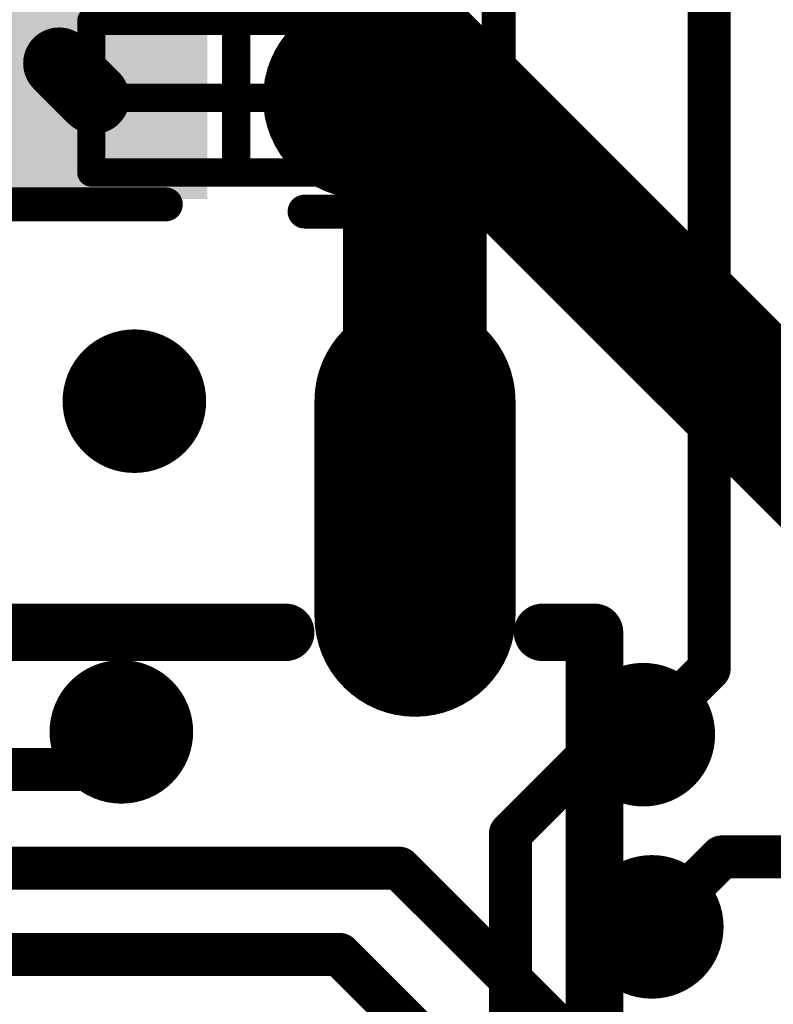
# Model space of a CAD drawing. Header units: millimetres. Extents: x 193.1 to 221.5, y 88 to 119.5.
# Tile 10 of 36: x 201.5 to 204.2, y 98.7 to 102.2. Entities that reach past the tile are written whole.
import ezdxf

# ---------------------------------------------------------------- set-up
doc = ezdxf.new("R2010")
doc.units = ezdxf.units.MM
for name, color, linetype in [('BottomLayer', 5, 'Continuous'), ('BottomOverlay', 54, 'Continuous'), ('BottomPaste', 16, 'Continuous'), ('BottomSolder', 6, 'Continuous'), ('Mechanical13', 56, 'Continuous'), ('Mechanical15', 56, 'Continuous'), ('MultiLayer', 9, 'Continuous'), ('TopLayer', 1, 'Continuous'), ('ViaHoleLayer', 16, 'Continuous')]:
    doc.layers.add(name, color=color, linetype=linetype)

# ---------------------------------------------------------------- blocks, each defined once
blk = doc.blocks.new('SOT_23_5_B_38')
at = {"layer": 'BottomLayer', "const_width": 0.508}
blk.add_lwpolyline([(0, -2.921), (0, -2.159)], dxfattribs=at)
at = {"layer": 'BottomLayer', "const_width": 0.254}
for points in [[(-0.127, -2.159, 1), (0.127, -2.159, 1)], [(-0.127, -2.921, 1), (0.127, -2.921, 1)]]:
    blk.add_lwpolyline(points, format="xyb", close=True, dxfattribs=at)
at = {"layer": 'BottomOverlay', "const_width": 0.2032}
for points in [[(-0.635, -0.508), (-0.635, -2.102)], [(-0.451, -2.102), (-0.635, -2.102)], [(1.454, -2.102), (0.4572, -2.102)]]:
    blk.add_lwpolyline(points, dxfattribs=at)
at = {"layer": 'BottomOverlay', "const_width": 0.1016}
for points in [[(-0.6858, -2.102, 1), (-0.5842, -2.102, 1)], [(-0.6858, -2.102, 1), (-0.5842, -2.102, 1)], [(-0.5018, -2.102, 1), (-0.4002, -2.102, 1)], [(0.4064, -2.102, 1), (0.508, -2.102, 1)], [(1.4032, -2.102, 1), (1.5048, -2.102, 1)]]:
    blk.add_lwpolyline(points, format="xyb", close=True, dxfattribs=at)
at = {"layer": 'BottomPaste', "const_width": 0.508}
blk.add_lwpolyline([(0, -2.921), (0, -2.159)], dxfattribs=at)
at = {"layer": 'BottomPaste', "const_width": 0.254}
for points in [[(-0.127, -2.159, 1), (0.127, -2.159, 1)], [(-0.127, -2.921, 1), (0.127, -2.921, 1)]]:
    blk.add_lwpolyline(points, format="xyb", close=True, dxfattribs=at)
at = {"layer": 'BottomSolder', "const_width": 0.7112}
blk.add_lwpolyline([(0, -2.921), (0, -2.159)], dxfattribs=at)
at = {"layer": 'BottomSolder', "const_width": 0.3556}
for points in [[(-0.1778, -2.159, 1), (0.1778, -2.159, 1)], [(-0.1778, -2.921, 1), (0.1778, -2.921, 1)]]:
    blk.add_lwpolyline(points, format="xyb", close=True, dxfattribs=at)
blk = doc.blocks.new('R0402_B_68')
at = {"layer": 'BottomLayer', "const_width": 0.51}
blk.add_lwpolyline([(-0.0407, -0.5316), (-0.0407, -0.4416)], dxfattribs=at)
at = {"layer": 'BottomLayer', "const_width": 0.255}
for points in [[(-0.1682, -0.4416, 1), (0.0868, -0.4416, 1)], [(-0.1682, -0.5316, 1), (0.0868, -0.5316, 1)]]:
    blk.add_lwpolyline(points, format="xyb", close=True, dxfattribs=at)
at = {"layer": 'BottomLayer'}
blk.add_solid([(-0.2957, 0.8134), (-0.2957, 0.2134), (0.2143, 0.8134), (0.2143, 0.2134)], dxfattribs=at)
at = {"layer": 'BottomOverlay', "const_width": 0.12}
for points in [[(-0.4169, 0.9454), (0.3609, 0.9454)], [(-0.4169, 0.9454), (-0.4169, 0.2588)], [(0.3609, 0.9454), (0.3609, 0.2588)], [(-0.4423, -0.232), (-0.4423, -0.9186)], [(0.3355, -0.232), (0.3355, -0.9186)], [(-0.4423, -0.9186), (0.3355, -0.9186)]]:
    blk.add_lwpolyline(points, dxfattribs=at)
at = {"layer": 'BottomOverlay', "const_width": 0.06}
for points in [[(-0.4469, 0.9454, 1), (-0.3869, 0.9454, 1)], [(-0.4469, 0.9454, 1), (-0.3869, 0.9454, 1)], [(0.3309, 0.9454, 1), (0.3909, 0.9454, 1)], [(0.3309, 0.9454, 1), (0.3909, 0.9454, 1)], [(-0.4469, 0.2588, 1), (-0.3869, 0.2588, 1)], [(0.3309, 0.2588, 1), (0.3909, 0.2588, 1)], [(-0.4723, -0.232, 1), (-0.4123, -0.232, 1)], [(0.3055, -0.232, 1), (0.3655, -0.232, 1)], [(-0.4723, -0.9186, 1), (-0.4123, -0.9186, 1)], [(-0.4723, -0.9186, 1), (-0.4123, -0.9186, 1)], [(0.3055, -0.9186, 1), (0.3655, -0.9186, 1)], [(0.3055, -0.9186, 1), (0.3655, -0.9186, 1)]]:
    blk.add_lwpolyline(points, format="xyb", close=True, dxfattribs=at)
at = {"layer": 'BottomPaste', "const_width": 0.51}
blk.add_lwpolyline([(-0.0407, -0.5316), (-0.0407, -0.4416)], dxfattribs=at)
at = {"layer": 'BottomPaste', "const_width": 0.255}
for points in [[(-0.1682, -0.4416, 1), (0.0868, -0.4416, 1)], [(-0.1682, -0.5316, 1), (0.0868, -0.5316, 1)]]:
    blk.add_lwpolyline(points, format="xyb", close=True, dxfattribs=at)
at = {"layer": 'BottomPaste'}
blk.add_solid([(-0.2957, 0.8134), (-0.2957, 0.2134), (0.2143, 0.8134), (0.2143, 0.2134)], dxfattribs=at)
at = {"layer": 'BottomSolder', "const_width": 0.7132}
blk.add_lwpolyline([(-0.0407, -0.5316), (-0.0407, -0.4416)], dxfattribs=at)
at = {"layer": 'BottomSolder', "const_width": 0.3566}
for points in [[(-0.219, -0.4416, 1), (0.1376, -0.4416, 1)], [(-0.219, -0.5316, 1), (0.1376, -0.5316, 1)]]:
    blk.add_lwpolyline(points, format="xyb", close=True, dxfattribs=at)
at = {"layer": 'BottomSolder'}
blk.add_solid([(-0.3973, 0.915), (-0.3973, 0.1118), (0.3159, 0.915), (0.3159, 0.1118)], dxfattribs=at)
at = {"layer": 'Mechanical13', "const_width": 0.1}
for points in [[(-0.3041, 0.5222), (-0.3041, -0.4866)], [(-0.3041, 0.5222), (0.2327, 0.5222)], [(0.2327, 0.5222), (0.2327, -0.4866)], [(-0.3041, -0.4866), (0.2327, -0.4866)]]:
    blk.add_lwpolyline(points, dxfattribs=at)
at = {"layer": 'Mechanical13', "const_width": 0.05}
for points in [[(-0.3291, 0.5222, 1), (-0.2791, 0.5222, 1)], [(-0.3291, 0.5222, 1), (-0.2791, 0.5222, 1)], [(0.2077, 0.5222, 1), (0.2577, 0.5222, 1)], [(0.2077, 0.5222, 1), (0.2577, 0.5222, 1)], [(-0.3291, -0.4866, 1), (-0.2791, -0.4866, 1)], [(-0.3291, -0.4866, 1), (-0.2791, -0.4866, 1)], [(0.2077, -0.4866, 1), (0.2577, -0.4866, 1)], [(0.2077, -0.4866, 1), (0.2577, -0.4866, 1)]]:
    blk.add_lwpolyline(points, format="xyb", close=True, dxfattribs=at)
at = {"layer": 'Mechanical15', "const_width": 0.1}
for points in [[(-0.0398, 0.4854), (-0.0398, -0.4646)], [(-0.2923, 0.0104), (0.2109, 0.0104)]]:
    blk.add_lwpolyline(points, dxfattribs=at)
at = {"layer": 'Mechanical15', "const_width": 0.05}
for points in [[(-0.0648, 0.4854, 1), (-0.0148, 0.4854, 1)], [(-0.3173, 0.0104, 1), (-0.2673, 0.0104, 1)], [(0.1859, 0.0104, 1), (0.2359, 0.0104, 1)], [(-0.0648, -0.4646, 1), (-0.0148, -0.4646, 1)]]:
    blk.add_lwpolyline(points, format="xyb", close=True, dxfattribs=at)

msp = doc.modelspace()

# ---------------------------------------------------------------- linework, layer by layer
at = {"layer": 'BottomLayer'}
for points, const_width in [([(203.9229, 99.854), (203.9229, 102.4963)], 0.1524), ([(201.624, 101.9967), (201.7469, 101.8738)], 0.254), ([(202.8828, 101.8096), (202.9469, 101.8738)], 0.508), ([(202.8828, 100.4214), (202.8828, 101.8096)], 0.508), ([(203.6903, 99.6214), (203.9229, 99.854)], 0.1524), ([(201.8443, 99.5754), (201.8443, 99.6314)], 0.1524), ([(201.7674, 99.4984), (201.8443, 99.5754)], 0.1524), ([(200.5754, 99.4984), (201.7674, 99.4984)], 0.1524), ([(203.7203, 98.9414), (203.9677, 99.1888)], 0.1524), ([(203.9677, 99.1888), (204.3929, 99.1888)], 0.1524), ([(200.494, 99.1488), (202.8276, 99.1488)], 0.1524), ([(202.8276, 99.1488), (204.0724, 97.904)], 0.1524), ([(200.3677, 98.844), (202.6158, 98.844)], 0.1524), ([(202.6158, 98.844), (202.8828, 98.577)], 0.1524)]:
    msp.add_lwpolyline(points, dxfattribs=dict(at, const_width=const_width))
for points, const_width in [([(201.5605, 101.9967, 1), (201.6875, 101.9967, 1)], 0.127), ([(202.8199, 101.8738, 1), (203.0739, 101.8738, 1)], 0.254), ([(202.7558, 101.8096, 1), (203.0098, 101.8096, 1)], 0.254), ([(202.7558, 101.8096, 1), (203.0098, 101.8096, 1)], 0.254), ([(201.6834, 101.8738, 1), (201.8104, 101.8738, 1)], 0.127), ([(201.7633, 100.8014, 1), (202.0173, 100.8014, 1)], 0.254), ([(202.7558, 100.4214, 1), (203.0098, 100.4214, 1)], 0.254), ([(203.8848, 99.854, 1), (203.961, 99.854, 1)], 0.0762), ([(203.8848, 99.854, 1), (203.961, 99.854, 1)], 0.0762), ([(201.7173, 99.6314, 1), (201.9713, 99.6314, 1)], 0.254), ([(203.5633, 99.6214, 1), (203.8173, 99.6214, 1)], 0.254), ([(201.8062, 99.6314, 1), (201.8824, 99.6314, 1)], 0.0762), ([(203.6522, 99.6214, 1), (203.7284, 99.6214, 1)], 0.0762), ([(201.8062, 99.5754, 1), (201.8824, 99.5754, 1)], 0.0762), ([(201.8062, 99.5754, 1), (201.8824, 99.5754, 1)], 0.0762), ([(201.7293, 99.4984, 1), (201.8055, 99.4984, 1)], 0.0762), ([(201.7293, 99.4984, 1), (201.8055, 99.4984, 1)], 0.0762), ([(203.9296, 99.1888, 1), (204.0058, 99.1888, 1)], 0.0762), ([(203.9296, 99.1888, 1), (204.0058, 99.1888, 1)], 0.0762), ([(202.7895, 99.1488, 1), (202.8657, 99.1488, 1)], 0.0762), ([(202.7895, 99.1488, 1), (202.8657, 99.1488, 1)], 0.0762), ([(203.5933, 98.9414, 1), (203.8473, 98.9414, 1)], 0.254), ([(203.6822, 98.9414, 1), (203.7584, 98.9414, 1)], 0.0762), ([(202.5777, 98.844, 1), (202.6539, 98.844, 1)], 0.0762), ([(202.5777, 98.844, 1), (202.6539, 98.844, 1)], 0.0762)]:
    msp.add_lwpolyline(points, format="xyb", close=True, dxfattribs=dict(at, const_width=const_width))
msp.add_solid([(201.6669, 101.7814), (201.8903, 101.7814), (201.6669, 102.3828), (201.8903, 102.3828)], dxfattribs=at)
at = {"layer": 'MultiLayer', "const_width": 0.254}
for points in [[(201.7633, 100.8014, 1), (202.0173, 100.8014, 1)], [(201.7173, 99.6314, 1), (201.9713, 99.6314, 1)], [(203.5633, 99.6214, 1), (203.8173, 99.6214, 1)], [(203.5933, 98.9414, 1), (203.8473, 98.9414, 1)]]:
    msp.add_lwpolyline(points, format="xyb", close=True, dxfattribs=at)
at = {"layer": 'TopLayer'}
for points, const_width in [([(202.2513, 102.6404), (204.7103, 100.1814)], 0.508), ([(203.2204, 99.2714), (203.5704, 99.6214)], 0.1524), ([(203.5704, 99.6214), (203.6903, 99.6214)], 0.1524), ([(203.2204, 98.1197), (203.2204, 99.2714)], 0.1524)]:
    msp.add_lwpolyline(points, dxfattribs=dict(at, const_width=const_width))
for points, const_width in [([(201.7633, 100.8014, 1), (202.0173, 100.8014, 1)], 0.254), ([(201.7173, 99.6314, 1), (201.9713, 99.6314, 1)], 0.254), ([(203.5633, 99.6214, 1), (203.8173, 99.6214, 1)], 0.254), ([(203.5323, 99.6214, 1), (203.6085, 99.6214, 1)], 0.0762), ([(203.5323, 99.6214, 1), (203.6085, 99.6214, 1)], 0.0762), ([(203.6522, 99.6214, 1), (203.7284, 99.6214, 1)], 0.0762), ([(203.1823, 99.2714, 1), (203.2585, 99.2714, 1)], 0.0762), ([(203.1823, 99.2714, 1), (203.2585, 99.2714, 1)], 0.0762), ([(203.5933, 98.9414, 1), (203.8473, 98.9414, 1)], 0.254)]:
    msp.add_lwpolyline(points, format="xyb", close=True, dxfattribs=dict(at, const_width=const_width))
at = {"layer": 'ViaHoleLayer', "const_width": 0.127}
for points in [[(201.8268, 100.8014, 1), (201.9538, 100.8014, 1)], [(201.7808, 99.6314, 1), (201.9078, 99.6314, 1)], [(203.6268, 99.6214, 1), (203.7538, 99.6214, 1)], [(203.6568, 98.9414, 1), (203.7838, 98.9414, 1)]]:
    msp.add_lwpolyline(points, format="xyb", close=True, dxfattribs=at)

# ---------------------------------------------------------------- block references
for name, p, rotation in [('R0402_B_68', (202.2603, 101.9145), 90), ('SOT_23_5_B_38', (202.8828, 97.8814), 180)]:
    msp.add_blockref(name, p, dxfattribs=dict(rotation=rotation))

doc.saveas('drawing.dxf')
